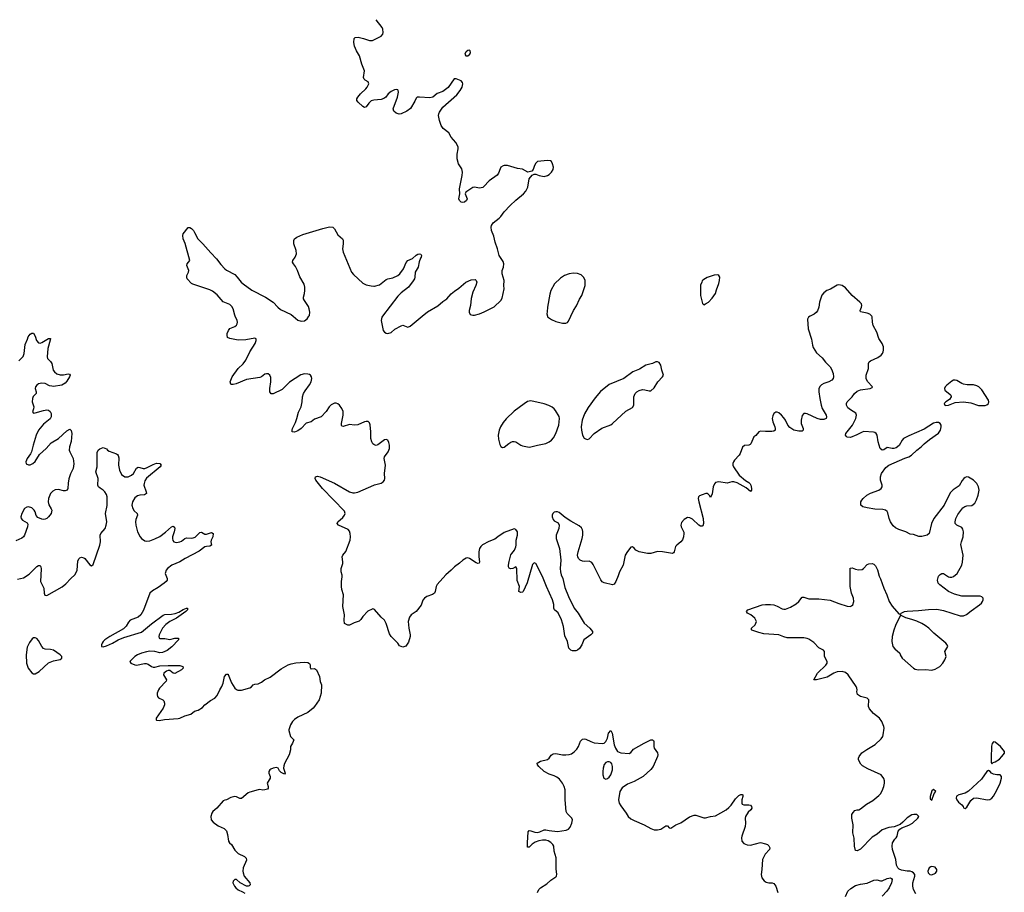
# Model space of a CAD drawing. Header units: inches. Extents: x 1771465 to 1971076, y 472029 to 643563.
# Tile 112 of 127: x 1885745 to 1897580, y 633077 to 643563. Entities that reach past the tile are written whole.
import ezdxf

# ---------------------------------------------------------------- set-up
doc = ezdxf.new("R2010")
doc.units = ezdxf.units.IN
doc.header["$MEASUREMENT"] = 0
for name, color, linetype in [('B8683', 7, 'Continuous'), ('B8684', 7, 'Continuous'), ('B8693', 7, 'Continuous'), ('B8694', 7, 'Continuous')]:
    doc.layers.add(name, color=color, linetype=linetype)

msp = doc.modelspace()

# ---------------------------------------------------------------- linework, layer by layer
at = {"layer": 'B8683', "color": 6, "elevation": 300}
for points in [[(1890000, 638459), (1889990, 638465), (1889976, 638490), (1889966, 638530), (1889966, 638610), (1889956, 638696), (1889950, 638718), (1889933, 638733), (1889910, 638736), (1889890, 638731), (1889810, 638696), (1889770, 638692), (1889710, 638698), (1889633, 638673), (1889618, 638678), (1889612, 638692), (1889612, 638712), (1889634, 638810), (1889633, 638853), (1889619, 638890), (1889590, 638932), (1889570, 638948), (1889550, 638955), (1889530, 638955), (1889490, 638936), (1889466, 638910), (1889430, 638855), (1889370, 638792), (1889290, 638761), (1889249, 638731), (1889190, 638713), (1889130, 638652), (1889090, 638624), (1889050, 638608), (1889022, 638610), (1889020, 638630), (1889024, 638650), (1889059, 638721), (1889077, 638770), (1889095, 638845), (1889128, 638912), (1889141, 638970), (1889146, 639030), (1889157, 639070), (1889175, 639105), (1889230, 639174), (1889250, 639211), (1889257, 639250), (1889253, 639270), (1889242, 639290), (1889230, 639299), (1889210, 639305), (1889170, 639308), (1889123, 639297), (1888990, 639208), (1888900, 639120), (1888790, 639067), (1888768, 639068), (1888753, 639093), (1888751, 639131), (1888765, 639210), (1888762, 639262), (1888753, 639290), (1888730, 639306), (1888710, 639309), (1888690, 639302), (1888650, 639272), (1888630, 639264), (1888470, 639238), (1888349, 639189), (1888310, 639179), (1888290, 639179), (1888283, 639183), (1888277, 639210), (1888298, 639270), (1888372, 639370), (1888432, 639428), (1888465, 639470), (1888512, 639570), (1888576, 639670), (1888589, 639709), (1888589, 639729), (1888570, 639737), (1888465, 639715), (1888370, 639712), (1888270, 639730), (1888245, 639745), (1888240, 639770), (1888241, 639790), (1888255, 639830), (1888270, 639851), (1888330, 639875), (1888350, 639893), (1888361, 639910), (1888364, 639930), (1888360, 639950), (1888336, 640000)], [(1889033, 640000), (1889090, 639953), (1889130, 639939), (1889170, 639945), (1889202, 639970), (1889221, 640000)], [(1885735, 639465), (1885786, 639514), (1885800, 639550), (1885810, 639661), (1885838, 639722), (1885846, 639750), (1885870, 639785), (1885890, 639795), (1885910, 639796), (1885930, 639758), (1885946, 639706), (1885970, 639679), (1885990, 639677), (1886010, 639683), (1886090, 639730), (1886110, 639733), (1886115, 639730), (1886113, 639710), (1886084, 639610), (1886075, 639510), (1886081, 639490), (1886115, 639455), (1886130, 639431), (1886149, 639350), (1886163, 639330), (1886190, 639308), (1886230, 639296), (1886270, 639296), (1886330, 639308), (1886345, 639305), (1886352, 639292), (1886345, 639270), (1886310, 639218), (1886290, 639196), (1886250, 639170), (1886150, 639156), (1886130, 639158), (1886105, 639165), (1886050, 639192), (1886010, 639197), (1885970, 639186), (1885950, 639170), (1885937, 639150), (1885932, 639130), (1885944, 639090), (1885942, 639070), (1885906, 639034), (1885898, 639010), (1885896, 638970), (1885917, 638910), (1885913, 638887), (1885899, 638850), (1885910, 638836), (1885930, 638837), (1886030, 638868), (1886070, 638873), (1886090, 638870), (1886110, 638856), (1886124, 638830), (1886125, 638790), (1886113, 638767), (1886030, 638701), (1885970, 638630), (1885942, 638570), (1885906, 638450), (1885889, 638371), (1885875, 638345), (1885834, 638290), (1885820, 638250), (1885825, 638225), (1885850, 638213), (1885870, 638214), (1885905, 638230), (1885930, 638254), (1885983, 638337), (1886065, 638410), (1886123, 638477), (1886210, 638530), (1886310, 638621), (1886350, 638642), (1886366, 638626), (1886372, 638592), (1886365, 638495), (1886343, 638430), (1886341, 638390), (1886347, 638370), (1886389, 638290), (1886395, 638225), (1886387, 638170), (1886356, 638104), (1886335, 638045), (1886328, 637992), (1886325, 637930), (1886314, 637910), (1886290, 637901), (1886270, 637902), (1886210, 637917), (1886170, 637913), (1886143, 637897), (1886117, 637870), (1886090, 637810), (1886086, 637770), (1886094, 637734), (1886125, 637685), (1886130, 637670), (1886129, 637650), (1886122, 637630), (1886093, 637590), (1886070, 637570), (1886050, 637560), (1886030, 637558), (1886010, 637562), (1885962, 637582), (1885944, 637604), (1885931, 637650), (1885921, 637670), (1885890, 637698), (1885850, 637711), (1885830, 637706), (1885804, 637690), (1885770, 637630), (1885760, 637590), (1885762, 637570), (1885778, 637550), (1885835, 637515), (1885842, 637502), (1885841, 637470), (1885802, 637370), (1885791, 637349), (1885770, 637333), (1885698, 637302)], [(1885720, 636840), (1885790, 636858), (1885858, 636902), (1885950, 636993), (1885970, 637004), (1885990, 637005), (1885999, 636990), (1886003, 636963), (1885996, 636810), (1886034, 636730), (1886040, 636670), (1886048, 636648), (1886070, 636644), (1886254, 636746), (1886298, 636782), (1886360, 636850), (1886409, 636891), (1886430, 636930), (1886435, 636950), (1886445, 637055), (1886457, 637083), (1886470, 637097), (1886490, 637105), (1886518, 637098), (1886530, 637089), (1886590, 637013), (1886610, 636999), (1886630, 637015), (1886708, 637250), (1886715, 637290), (1886712, 637370), (1886720, 637390), (1886772, 637450), (1886786, 637490), (1886792, 637530), (1886776, 637630), (1886795, 637725), (1886798, 637830), (1886790, 637857), (1886770, 637890), (1886750, 637910), (1886712, 637932), (1886691, 637951), (1886685, 637970), (1886690, 638050), (1886659, 638130), (1886675, 638190), (1886678, 638362), (1886689, 638390), (1886710, 638406), (1886750, 638421), (1886770, 638416), (1886790, 638405), (1886801, 638390), (1886819, 638379), (1886908, 638348), (1886919, 638339), (1886930, 638326), (1886938, 638298), (1886932, 638210), (1886945, 638150), (1886970, 638099), (1887010, 638069), (1887050, 638069), (1887090, 638090), (1887113, 638110), (1887150, 638173), (1887170, 638184), (1887190, 638183), (1887229, 638169), (1887250, 638171), (1887279, 638181), (1887350, 638218), (1887390, 638234), (1887430, 638230), (1887447, 638210), (1887433, 638190), (1887270, 638053), (1887250, 638022), (1887240, 637990), (1887239, 637970), (1887267, 637890), (1887268, 637870), (1887246, 637854), (1887190, 637851), (1887160, 637840), (1887130, 637816), (1887101, 637770), (1887095, 637730), (1887104, 637690), (1887122, 637662), (1887158, 637630), (1887162, 637610), (1887143, 637557), (1887139, 637530), (1887141, 637490), (1887160, 637410), (1887193, 637350), (1887210, 637327), (1887250, 637300), (1887270, 637296), (1887310, 637301), (1887370, 637323), (1887430, 637352), (1887497, 637403), (1887570, 637467), (1887590, 637477), (1887606, 637466), (1887610, 637450), (1887604, 637410), (1887582, 637350), (1887580, 637330), (1887585, 637305), (1887599, 637290), (1887630, 637282), (1887670, 637287), (1887690, 637295), (1887730, 637328), (1887750, 637336), (1887810, 637332), (1887830, 637335), (1887854, 637346), (1887910, 637399), (1887930, 637403), (1887970, 637380), (1887990, 637381), (1888050, 637402), (1888072, 637390), (1888065, 637350), (1888046, 637310), (1888044, 637290), (1888052, 637250), (1888030, 637237), (1887990, 637234), (1887970, 637227), (1887902, 637178), (1887733, 637090), (1887670, 637050), (1887573, 637010), (1887521, 636970), (1887504, 636950), (1887493, 636910), (1887516, 636850), (1887518, 636830), (1887506, 636810), (1887480, 636790), (1887410, 636738), (1887340, 636700), (1887310, 636671), (1887234, 636466), (1887203, 636410), (1887170, 636383), (1887074, 636346), (1887055, 636325), (1887024, 636276), (1886995, 636245), (1886830, 636152), (1886769, 636110), (1886748, 636090), (1886735, 636070), (1886727, 636050), (1886730, 636030), (1886750, 636028), (1886790, 636037), (1886860, 636070), (1886929, 636111), (1886999, 636141), (1887210, 636205), (1887330, 636305), (1887470, 636407), (1887490, 636416), (1887570, 636419), (1887614, 636426), (1887657, 636443), (1887710, 636475), (1887750, 636493), (1887762, 636490), (1887761, 636470), (1887742, 636450), (1887629, 636370), (1887549, 636331), (1887503, 636297), (1887462, 636250), (1887423, 636170), (1887419, 636150), (1887423, 636130), (1887430, 636126), (1887490, 636126), (1887550, 636117), (1887610, 636131), (1887655, 636130), (1887656, 636110), (1887575, 636025), (1887519, 635981), (1887463, 635957), (1887430, 635955), (1887370, 635970), (1887310, 635973), (1887270, 635968), (1887211, 635951), (1887160, 635930), (1887128, 635910), (1887068, 635850), (1887083, 635830), (1887130, 635809), (1887150, 635806), (1887246, 635826), (1887265, 635825), (1887290, 635817), (1887329, 635789), (1887350, 635782), (1887370, 635782), (1887430, 635800), (1887530, 635804), (1887670, 635801), (1887708, 635790), (1887709, 635770), (1887692, 635750), (1887610, 635707), (1887589, 635709), (1887550, 635744), (1887530, 635744), (1887510, 635735), (1887477, 635710), (1887474, 635690), (1887510, 635630), (1887506, 635614), (1887427, 635530), (1887414, 635510), (1887398, 635470), (1887397, 635450), (1887401, 635430), (1887415, 635415), (1887464, 635390), (1887477, 635377), (1887486, 635350), (1887485, 635330), (1887471, 635289), (1887387, 635170), (1887384, 635150), (1887390, 635144), (1887423, 635143), (1887485, 635155), (1887650, 635164), (1887669, 635169), (1887730, 635197), (1887801, 635219), (1887846, 635254), (1887890, 635265), (1887942, 635298), (1887971, 635330), (1888038, 635382), (1888090, 635409), (1888118, 635442), (1888150, 635510), (1888176, 635550), (1888190, 635591), (1888207, 635670), (1888230, 635698), (1888250, 635698), (1888253, 635693), (1888290, 635596), (1888332, 635532), (1888350, 635515), (1888368, 635508), (1888410, 635507), (1888510, 635536), (1888530, 635546), (1888551, 635569), (1888570, 635580), (1888610, 635584), (1888650, 635602), (1888689, 635631), (1888757, 635663), (1888890, 635762), (1888974, 635810), (1889010, 635824), (1889065, 635835), (1889170, 635842), (1889210, 635837), (1889228, 635828), (1889236, 635810), (1889237, 635777), (1889244, 635764), (1889250, 635761), (1889290, 635765), (1889314, 635750), (1889348, 635670), (1889356, 635610), (1889371, 635570), (1889367, 635470), (1889357, 635430), (1889343, 635390), (1889290, 635309), (1889274, 635290), (1889210, 635238), (1889090, 635181), (1889050, 635155), (1889023, 635130), (1889000, 635090), (1888981, 635030), (1888982, 635022), (1889001, 634950), (1889039, 634910), (1889025, 634870), (1889002, 634830), (1888999, 634790), (1888985, 634730), (1888930, 634625), (1888921, 634599), (1888918, 634570), (1888936, 634510), (1888930, 634497), (1888890, 634515), (1888870, 634535), (1888850, 634567), (1888830, 634579), (1888790, 634570), (1888764, 634556), (1888752, 634548), (1888741, 634530), (1888740, 634510), (1888756, 634470), (1888755, 634450), (1888721, 634390), (1888733, 634350), (1888732, 634330), (1888722, 634318), (1888690, 634307), (1888666, 634306), (1888630, 634312), (1888610, 634310), (1888510, 634280), (1888490, 634271), (1888410, 634206), (1888390, 634204), (1888350, 634225), (1888330, 634230), (1888283, 634217), (1888230, 634190), (1888210, 634186), (1888190, 634176), (1888113, 634087), (1888067, 634050), (1888055, 634030), (1888044, 633990), (1888048, 633950), (1888070, 633919), (1888130, 633877), (1888203, 633843), (1888230, 633815), (1888242, 633770), (1888255, 633690), (1888268, 633670), (1888290, 633650), (1888330, 633583), (1888370, 633545), (1888446, 633506), (1888469, 633489), (1888470, 633465), (1888433, 633370), (1888428, 633332), (1888430, 633310), (1888442, 633270), (1888510, 633190), (1888514, 633166), (1888505, 633155), (1888491, 633150), (1888470, 633151), (1888394, 633190), (1888350, 633230), (1888330, 633231), (1888312, 633210), (1888309, 633191), (1888326, 633150), (1888343, 633130), (1888370, 633109), (1888423, 633083), (1888450, 633065)], [(1890000, 636479), (1889990, 636482), (1889980, 636480), (1889930, 636455), (1889871, 636390), (1889846, 636354), (1889825, 636335), (1889765, 636315), (1889708, 636288), (1889690, 636288), (1889650, 636308), (1889646, 636346), (1889649, 636411), (1889630, 636510), (1889637, 636650), (1889617, 636717), (1889612, 636752), (1889612, 636810), (1889622, 636870), (1889621, 636890), (1889610, 636930), (1889608, 636970), (1889630, 637030), (1889631, 637050), (1889623, 637110), (1889631, 637130), (1889666, 637174), (1889717, 637310), (1889723, 637350), (1889718, 637390), (1889710, 637417), (1889695, 637435), (1889579, 637490), (1889560, 637510), (1889570, 637530), (1889630, 637583), (1889650, 637608), (1889656, 637630), (1889650, 637656), (1889384, 637930), (1889306, 638030), (1889298, 638050), (1889301, 638070), (1889324, 638076), (1889355, 638070), (1889530, 637993), (1889710, 637890), (1889750, 637878), (1889770, 637877), (1889810, 637886), (1890000, 637971)]]:
    msp.add_lwpolyline(points, dxfattribs=at)
msp.add_lwpolyline([(1885930, 636136), (1885910, 636135), (1885896, 636124), (1885862, 636078), (1885837, 636023), (1885822, 635930), (1885828, 635830), (1885848, 635770), (1885890, 635713), (1885910, 635702), (1885930, 635703), (1885980, 635730), (1886090, 635835), (1886150, 635860), (1886230, 635874), (1886250, 635890), (1886250, 635910), (1886230, 635932), (1886150, 635986), (1886115, 635995), (1886050, 635998), (1886030, 636007), (1886010, 636030), (1885970, 636103), (1885950, 636126)], close=True, dxfattribs=at)
at = {"layer": 'B8684', "color": 6, "elevation": 300}
for points in [[(1890000, 642595), (1889970, 642586), (1889940, 642560), (1889910, 642517), (1889890, 642507), (1889870, 642519), (1889814, 642570), (1889798, 642590), (1889799, 642610), (1889809, 642630), (1889842, 642670), (1889907, 642730), (1889923, 642750), (1889940, 642790), (1889935, 642815), (1889897, 642837), (1889884, 642850), (1889879, 642870), (1889888, 642950), (1889858, 643030), (1889831, 643130), (1889793, 643190), (1889770, 643243), (1889761, 643290), (1889765, 643335), (1889779, 643350), (1889812, 643352), (1889878, 643338), (1889950, 643311), (1889987, 643313), (1890000, 643320)], [(1888336, 640000), (1888331, 640011), (1888311, 640090), (1888297, 640117), (1888270, 640141), (1888192, 640172), (1888118, 640258), (1888061, 640301), (1888030, 640317), (1887825, 640385), (1887810, 640394), (1887759, 640450), (1887753, 640470), (1887754, 640490), (1887773, 640530), (1887777, 640550), (1887756, 640610), (1887757, 640630), (1887789, 640671), (1887735, 640875), (1887709, 640931), (1887707, 640970), (1887712, 640988), (1887770, 641065), (1887790, 641066), (1887810, 641055), (1887835, 641030), (1887845, 641005), (1887888, 640928), (1887948, 640870), (1888041, 640761), (1888110, 640690), (1888161, 640621), (1888210, 640569), (1888230, 640553), (1888330, 640499), (1888361, 640470), (1888409, 640410), (1888430, 640390), (1888534, 640314), (1888701, 640230), (1888790, 640170), (1888848, 640110), (1888882, 640082), (1889010, 640019), (1889033, 640000)], [(1889221, 640000), (1889228, 640010), (1889231, 640050), (1889225, 640090), (1889216, 640116), (1889167, 640187), (1889156, 640210), (1889155, 640230), (1889167, 640273), (1889172, 640310), (1889173, 640350), (1889166, 640386), (1889112, 640472), (1889083, 640550), (1889059, 640599), (1889035, 640630), (1889026, 640650), (1889030, 640670), (1889056, 640710), (1889072, 640750), (1889068, 640790), (1889041, 640870), (1889039, 640910), (1889050, 640930), (1889078, 640950), (1889150, 640981), (1889387, 641053), (1889470, 641073), (1889510, 641069), (1889529, 641050), (1889570, 640978), (1889625, 640930), (1889634, 640914), (1889635, 640870), (1889626, 640810), (1889632, 640770), (1889735, 640530), (1889759, 640499), (1889870, 640398), (1889910, 640378), (1889970, 640363), (1890000, 640362)]]:
    msp.add_lwpolyline(points, dxfattribs=at)
at = {"layer": 'B8693', "color": 6, "elevation": 300}
for points in [[(1895247, 640000), (1895227, 639990), (1895216, 639964), (1895222, 639850), (1895263, 639723), (1895273, 639653), (1895283, 639623), (1895321, 639561), (1895390, 639498), (1895430, 639448), (1895485, 639390), (1895502, 639362), (1895522, 639310), (1895526, 639270), (1895521, 639250), (1895508, 639232), (1895470, 639211), (1895410, 639192), (1895383, 639177), (1895363, 639157), (1895352, 639128), (1895351, 639090), (1895361, 639010), (1895379, 638930), (1895392, 638890), (1895439, 638810), (1895444, 638790), (1895439, 638770), (1895410, 638757), (1895370, 638757), (1895330, 638770), (1895210, 638826), (1895190, 638831), (1895170, 638829), (1895150, 638806), (1895137, 638750), (1895138, 638710), (1895160, 638650), (1895163, 638630), (1895150, 638617), (1895110, 638617), (1895050, 638630), (1895002, 638662), (1894978, 638690), (1894950, 638749), (1894930, 638778), (1894903, 638810), (1894870, 638838), (1894850, 638846), (1894834, 638846), (1894810, 638832), (1894796, 638804), (1894790, 638770), (1894799, 638730), (1894822, 638670), (1894827, 638650), (1894824, 638630), (1894810, 638618), (1894787, 638613), (1894710, 638613), (1894650, 638619), (1894629, 638611), (1894592, 638568), (1894569, 638550), (1894532, 638468), (1894523, 638457), (1894510, 638449), (1894455, 638445), (1894432, 638428), (1894405, 638350), (1894393, 638330), (1894338, 638270), (1894324, 638250), (1894317, 638230), (1894318, 638210), (1894324, 638190), (1894393, 638090), (1894470, 638025), (1894510, 638001), (1894525, 637985), (1894533, 637970), (1894542, 637930), (1894542, 637910), (1894530, 637892), (1894476, 637936), (1894439, 637959), (1894370, 637996), (1894330, 638009), (1894304, 638010), (1894250, 637993), (1894150, 638008), (1894110, 638001), (1894096, 637984), (1894080, 637950), (1894070, 637864), (1894050, 637821), (1894041, 637841), (1894022, 637862), (1894009, 637869), (1893991, 637871), (1893950, 637852), (1893918, 637842), (1893904, 637830), (1893901, 637810), (1893907, 637770), (1893959, 637570), (1893966, 637510), (1893958, 637482), (1893950, 637476), (1893930, 637478), (1893910, 637489), (1893830, 637563), (1893799, 637579), (1893770, 637580), (1893750, 637571), (1893730, 637556), (1893701, 637519), (1893692, 637490), (1893696, 637470), (1893726, 637406), (1893729, 637389), (1893725, 637350), (1893710, 637311), (1893693, 637290), (1893644, 637250), (1893628, 637232), (1893612, 637168), (1893604, 637156), (1893591, 637149), (1893470, 637170), (1893410, 637173), (1893330, 637148), (1893290, 637148), (1893189, 637169), (1893150, 637190), (1893130, 637214), (1893110, 637229), (1893090, 637224), (1893050, 637174), (1893024, 637130), (1892997, 637010), (1892953, 636930), (1892939, 636881), (1892910, 636810), (1892890, 636781), (1892870, 636772), (1892770, 636797), (1892748, 636808), (1892731, 636831), (1892638, 637018), (1892620, 637040), (1892590, 637055), (1892530, 637054), (1892510, 637058), (1892483, 637070), (1892463, 637090), (1892454, 637110), (1892451, 637130), (1892456, 637170), (1892507, 637330), (1892514, 637370), (1892514, 637414), (1892510, 637433), (1892497, 637457), (1892470, 637481), (1892370, 637537), (1892302, 637582), (1892230, 637642), (1892210, 637651), (1892190, 637651), (1892170, 637645), (1892154, 637630), (1892147, 637610), (1892147, 637590), (1892156, 637556), (1892170, 637541), (1892217, 637517), (1892231, 637490), (1892226, 637450), (1892193, 637370), (1892193, 637330), (1892232, 637210), (1892248, 637068), (1892243, 636970), (1892245, 636930), (1892254, 636894), (1892273, 636850), (1892299, 636739), (1892343, 636630), (1892411, 636490), (1892456, 636430), (1892530, 636313), (1892598, 636250), (1892628, 636210), (1892628, 636190), (1892611, 636170), (1892525, 636110), (1892503, 636050), (1892472, 636008), (1892450, 635988), (1892430, 635979), (1892390, 635977), (1892370, 635985), (1892345, 636010), (1892328, 636090), (1892299, 636159), (1892282, 636270), (1892256, 636350), (1892217, 636437), (1892173, 636473), (1892167, 636490), (1892166, 636534), (1892148, 636590), (1892078, 636750), (1892030, 636873), (1891950, 637027), (1891930, 637037), (1891910, 637016), (1891844, 636796), (1891797, 636690), (1891790, 636682), (1891770, 636680), (1891745, 636690), (1891751, 636750), (1891726, 636826), (1891722, 636970), (1891710, 636988), (1891671, 636969), (1891646, 636966), (1891630, 636974), (1891622, 636990), (1891619, 637010), (1891627, 637053), (1891650, 637132), (1891659, 637150), (1891692, 637190), (1891709, 637230), (1891713, 637250), (1891711, 637310), (1891727, 637370), (1891728, 637408), (1891710, 637438), (1891690, 637444), (1891570, 637400), (1891492, 637350), (1891458, 637322), (1891386, 637294), (1891308, 637252), (1891286, 637234), (1891271, 637209), (1891264, 637170), (1891265, 637110), (1891273, 637050), (1891267, 637033), (1891250, 637029), (1891230, 637038), (1891150, 637090), (1891130, 637095), (1891110, 637091), (1891073, 637070), (1891030, 637032), (1890971, 636989), (1890930, 636947), (1890867, 636893), (1890765, 636775), (1890753, 636750), (1890739, 636690), (1890729, 636671), (1890705, 636655), (1890640, 636630), (1890610, 636610), (1890591, 636589), (1890570, 636529), (1890511, 636450), (1890450, 636413), (1890430, 636384), (1890416, 636330), (1890423, 636250), (1890439, 636170), (1890437, 636150), (1890417, 636083), (1890385, 636035), (1890350, 636024), (1890310, 636039), (1890289, 636070), (1890209, 636150), (1890190, 636182), (1890150, 636309), (1890130, 636349), (1890090, 636382), (1890010, 636475), (1890000, 636479)], [(1890106, 640000), (1890099, 639990), (1890089, 639950), (1890115, 639830), (1890130, 639808), (1890150, 639795), (1890170, 639793), (1890210, 639804), (1890256, 639844), (1890330, 639885), (1890350, 639891), (1890410, 639870), (1890440, 639880), (1890584, 640000)], [(1892089, 640000), (1892091, 639991), (1892139, 639959), (1892190, 639935), (1892270, 639915), (1892310, 639917), (1892330, 639924), (1892341, 639939), (1892370, 640000)], [(1896517, 633057), (1896490, 633112), (1896479, 633150), (1896481, 633190), (1896504, 633270), (1896504, 633290), (1896490, 633310), (1896470, 633324), (1896450, 633330), (1896410, 633330), (1896344, 633344), (1896315, 633355), (1896298, 633370), (1896284, 633404), (1896274, 633470), (1896236, 633590), (1896231, 633630), (1896237, 633670), (1896263, 633717), (1896279, 633730), (1896293, 633750), (1896305, 633810), (1896324, 633836), (1896347, 633853), (1896430, 633885), (1896477, 633910), (1896542, 633970), (1896553, 633990), (1896530, 634011), (1896494, 634014), (1896470, 634008), (1896410, 633971), (1896360, 633920), (1896326, 633894), (1896257, 633863), (1896190, 633856), (1896110, 633827), (1896050, 633775), (1895990, 633738), (1895850, 633597), (1895810, 633576), (1895790, 633581), (1895778, 633630), (1895774, 633726), (1895759, 633790), (1895762, 633890), (1895745, 633970), (1895748, 634012), (1895762, 634038), (1895781, 634059), (1895810, 634070), (1895830, 634070), (1895850, 634079), (1895924, 634136), (1895998, 634182), (1896070, 634239), (1896090, 634260), (1896110, 634295), (1896132, 634350), (1896140, 634390), (1896138, 634418), (1896130, 634443), (1896101, 634490), (1895940, 634560), (1895877, 634597), (1895857, 634617), (1895826, 634670), (1895826, 634690), (1895835, 634710), (1895866, 634754), (1895926, 634794), (1896028, 634852), (1896098, 634922), (1896118, 634950), (1896124, 634970), (1896134, 635050), (1896131, 635070), (1896107, 635130), (1896081, 635170), (1896006, 635226), (1895961, 635281), (1895948, 635310), (1895946, 635330), (1895953, 635370), (1895950, 635390), (1895941, 635401), (1895930, 635411), (1895852, 635432), (1895814, 635454), (1895806, 635486), (1895810, 635510), (1895807, 635530), (1895799, 635550), (1895701, 635690), (1895670, 635717), (1895630, 635731), (1895570, 635726), (1895530, 635711), (1895450, 635664), (1895322, 635630), (1895289, 635630), (1895334, 635710), (1895434, 635806), (1895450, 635830), (1895451, 635851), (1895418, 635910), (1895418, 635970), (1895407, 635987), (1895350, 636015), (1895290, 636081), (1895230, 636120), (1895210, 636128), (1895170, 636136), (1894970, 636137), (1894930, 636146), (1894870, 636173), (1894690, 636185), (1894630, 636198), (1894547, 636227), (1894542, 636230), (1894539, 636250), (1894584, 636290), (1894602, 636330), (1894582, 636370), (1894534, 636410), (1894494, 636430), (1894482, 636450), (1894495, 636470), (1894669, 636531), (1894710, 636537), (1894770, 636537), (1894810, 636531), (1894850, 636517), (1894910, 636482), (1894930, 636478), (1894950, 636480), (1895010, 636504), (1895078, 636542), (1895110, 636570), (1895150, 636622), (1895170, 636625), (1895230, 636604), (1895350, 636605), (1895488, 636588), (1895592, 636548), (1895690, 636516), (1895727, 636513), (1895742, 636518), (1895759, 636530), (1895771, 636570), (1895766, 636610), (1895744, 636670), (1895726, 636750), (1895727, 636973), (1895750, 636978), (1895790, 636960), (1895829, 636951), (1895870, 636956), (1895889, 636970), (1895930, 637016), (1895950, 637026), (1895990, 637027), (1896010, 637019), (1896030, 636999), (1896054, 636954), (1896076, 636876), (1896090, 636846), (1896130, 636730), (1896166, 636650), (1896194, 636570), (1896230, 636515), (1896310, 636422), (1896330, 636414), (1896338, 636430), (1896378, 636450), (1896410, 636457), (1896550, 636464), (1896670, 636477), (1896770, 636480), (1896850, 636465), (1897050, 636400), (1897090, 636401), (1897126, 636414), (1897181, 636459), (1897283, 636530), (1897304, 636550), (1897318, 636570), (1897325, 636590), (1897324, 636610), (1897310, 636629), (1897290, 636635), (1897257, 636637), (1897070, 636634), (1896979, 636659), (1896910, 636693), (1896804, 636770), (1896785, 636790), (1896776, 636830), (1896790, 636875), (1896810, 636897), (1896830, 636908), (1896850, 636908), (1896907, 636870), (1896925, 636865), (1896950, 636865), (1896970, 636874), (1897012, 636910), (1897068, 637010), (1897076, 637044), (1897087, 637130), (1897058, 637258), (1897063, 637290), (1897084, 637350), (1897089, 637410), (1897082, 637442), (1897070, 637461), (1897008, 637490), (1896990, 637508), (1896989, 637530), (1896997, 637570), (1897021, 637619), (1897083, 637697), (1897107, 637713), (1897130, 637720), (1897190, 637727), (1897226, 637754), (1897247, 637793), (1897267, 637850), (1897279, 637910), (1897269, 637949), (1897248, 637990), (1897210, 638028), (1897150, 638064), (1897130, 638068), (1897110, 638062), (1897093, 638050), (1897074, 638026), (1897038, 637962), (1896966, 637914), (1896930, 637878), (1896857, 637730), (1896731, 637569), (1896703, 637510), (1896678, 637390), (1896651, 637369), (1896590, 637352), (1896554, 637354), (1896490, 637375), (1896450, 637381), (1896396, 637410), (1896310, 637435), (1896270, 637455), (1896242, 637482), (1896211, 637530), (1896195, 637570), (1896179, 637639), (1896172, 637652), (1896150, 637670), (1896118, 637678), (1896022, 637682), (1895930, 637696), (1895879, 637710), (1895857, 637730), (1895857, 637770), (1895866, 637790), (1895883, 637810), (1895928, 637850), (1895970, 637874), (1896070, 637908), (1896098, 637930), (1896110, 637950), (1896110, 637970), (1896092, 638030), (1896090, 638070), (1896104, 638110), (1896157, 638183), (1896191, 638209), (1896385, 638295), (1896430, 638309), (1896465, 638330), (1896529, 638391), (1896581, 638430), (1896615, 638465), (1896680, 638520), (1896787, 638593), (1896813, 638630), (1896822, 638670), (1896820, 638690), (1896810, 638709), (1896790, 638721), (1896762, 638722), (1896730, 638713), (1896618, 638642), (1896430, 638564), (1896369, 638531), (1896350, 638510), (1896314, 638446), (1896280, 638420), (1896250, 638410), (1896230, 638410), (1896170, 638422), (1896130, 638395), (1896110, 638390), (1896087, 638410), (1896065, 638490), (1896052, 638570), (1896040, 638590), (1896022, 638602), (1896007, 638607), (1895890, 638614), (1895870, 638608), (1895807, 638573), (1895730, 638544), (1895690, 638547), (1895677, 638557), (1895671, 638570), (1895676, 638590), (1895756, 638690), (1895795, 638770), (1895803, 638810), (1895794, 638834), (1895730, 638873), (1895699, 638899), (1895681, 638930), (1895681, 638950), (1895692, 638970), (1895750, 639029), (1895777, 639070), (1895810, 639099), (1895850, 639117), (1895966, 639130), (1895990, 639142), (1895994, 639150), (1895935, 639215), (1895920, 639250), (1895920, 639290), (1895946, 639370), (1895946, 639430), (1895954, 639450), (1895970, 639464), (1896058, 639502), (1896099, 639530), (1896116, 639550), (1896124, 639570), (1896129, 639590), (1896128, 639630), (1896113, 639670), (1896070, 639732), (1896048, 639810), (1896005, 639890), (1895995, 639930), (1895991, 639991), (1895986, 640000)], [(1890000, 637971), (1890010, 637975), (1890090, 637995), (1890116, 638010), (1890130, 638031), (1890133, 638050), (1890130, 638110), (1890141, 638210), (1890126, 638290), (1890130, 638310), (1890173, 638370), (1890190, 638410), (1890191, 638450), (1890183, 638483), (1890170, 638509), (1890150, 638517), (1890130, 638513), (1890050, 638454), (1890030, 638448), (1890018, 638450), (1890000, 638459)], [(1891970, 633077), (1891985, 633110), (1892005, 633130), (1892082, 633178), (1892130, 633222), (1892190, 633262), (1892197, 633270), (1892203, 633297), (1892195, 633355), (1892192, 633490), (1892170, 633570), (1892164, 633630), (1892155, 633650), (1892130, 633676), (1892097, 633697), (1892070, 633703), (1892030, 633704), (1891985, 633695), (1891941, 633679), (1891904, 633656), (1891883, 633637), (1891870, 633620), (1891850, 633618), (1891847, 633670), (1891857, 633803), (1891870, 633819), (1891890, 633816), (1891938, 633798), (1891970, 633796), (1891997, 633803), (1892050, 633828), (1892070, 633829), (1892110, 633818), (1892210, 633809), (1892315, 633825), (1892342, 633838), (1892361, 633859), (1892383, 633910), (1892391, 633950), (1892382, 633970), (1892324, 634024), (1892313, 634050), (1892302, 634190), (1892302, 634310), (1892291, 634350), (1892270, 634390), (1892235, 634435), (1892202, 634462), (1892170, 634478), (1892110, 634496), (1892050, 634530), (1891983, 634590), (1891969, 634610), (1891964, 634630), (1892006, 634654), (1892090, 634673), (1892109, 634690), (1892133, 634727), (1892159, 634741), (1892190, 634745), (1892270, 634730), (1892310, 634728), (1892350, 634733), (1892377, 634743), (1892410, 634764), (1892443, 634797), (1892463, 634830), (1892485, 634895), (1892510, 634919), (1892530, 634923), (1892550, 634918), (1892608, 634888), (1892650, 634875), (1892750, 634867), (1892770, 634870), (1892792, 634888), (1892810, 634930), (1892824, 634990), (1892850, 635021), (1892868, 634988), (1892890, 634850), (1892908, 634808), (1892931, 634771), (1892970, 634754), (1893070, 634744), (1893090, 634756), (1893124, 634796), (1893250, 634870), (1893330, 634911), (1893352, 634910), (1893362, 634902), (1893367, 634890), (1893368, 634830), (1893373, 634810), (1893410, 634755), (1893415, 634730), (1893411, 634709), (1893358, 634590), (1893330, 634553), (1893239, 634470), (1893130, 634408), (1893050, 634377), (1892988, 634332), (1892959, 634290), (1892943, 634190), (1892952, 634150), (1892970, 634116), (1893036, 634030), (1893060, 633990), (1893090, 633962), (1893130, 633939), (1893252, 633890), (1893330, 633844), (1893370, 633830), (1893410, 633827), (1893450, 633837), (1893510, 633877), (1893530, 633876), (1893550, 633851), (1893570, 633847), (1893630, 633888), (1893690, 633911), (1893796, 633984), (1893850, 634004), (1893870, 634004), (1893970, 633974), (1893990, 633972), (1894050, 633989), (1894110, 633996), (1894237, 634070), (1894270, 634095), (1894296, 634124), (1894350, 634201), (1894390, 634242), (1894413, 634253), (1894430, 634254), (1894438, 634250), (1894436, 634230), (1894424, 634190), (1894424, 634150), (1894430, 634136), (1894448, 634128), (1894508, 634128), (1894530, 634123), (1894543, 634110), (1894545, 634090), (1894531, 634070), (1894499, 634041), (1894467, 633990), (1894463, 633970), (1894469, 633910), (1894466, 633870), (1894423, 633750), (1894420, 633730), (1894424, 633690), (1894450, 633662), (1894490, 633646), (1894530, 633644), (1894650, 633677), (1894710, 633661), (1894735, 633650), (1894750, 633637), (1894760, 633610), (1894757, 633590), (1894704, 633536), (1894674, 633470), (1894667, 633353), (1894656, 633290), (1894667, 633250), (1894695, 633215), (1894718, 633198), (1894750, 633190), (1894790, 633193), (1894810, 633184), (1894833, 633153), (1894857, 633077)], [(1895670, 633026), (1895700, 633090), (1895735, 633125), (1895790, 633160), (1895850, 633176), (1895930, 633188), (1896010, 633225), (1896047, 633227), (1896090, 633214), (1896110, 633214), (1896170, 633245), (1896210, 633252), (1896224, 633244), (1896232, 633230), (1896224, 633190), (1896195, 633130), (1896166, 633090), (1896110, 633030)]]:
    msp.add_lwpolyline(points, dxfattribs=at)
for points in [[(1893410, 639452), (1893390, 639450), (1893350, 639432), (1893270, 639413), (1893196, 639364), (1893113, 639330), (1893005, 639250), (1892830, 639178), (1892726, 639094), (1892661, 639019), (1892577, 638903), (1892533, 638827), (1892506, 638750), (1892495, 638670), (1892498, 638630), (1892511, 638570), (1892530, 638536), (1892545, 638525), (1892570, 638520), (1892590, 638528), (1892650, 638589), (1892744, 638656), (1892850, 638696), (1892870, 638709), (1893030, 638858), (1893110, 638902), (1893125, 638930), (1893125, 639030), (1893143, 639070), (1893162, 639090), (1893190, 639106), (1893230, 639118), (1893257, 639117), (1893310, 639102), (1893330, 639105), (1893370, 639141), (1893417, 639210), (1893473, 639270), (1893484, 639290), (1893465, 639350), (1893453, 639410), (1893430, 639444)], [(1896990, 639233), (1896970, 639232), (1896950, 639221), (1896887, 639170), (1896869, 639150), (1896861, 639130), (1896863, 639110), (1896930, 639059), (1896938, 639050), (1896941, 639030), (1896920, 639000), (1896877, 638970), (1896858, 638950), (1896863, 638930), (1896867, 638927), (1896910, 638929), (1896990, 638964), (1897090, 638969), (1897179, 638959), (1897270, 638928), (1897350, 638927), (1897370, 638933), (1897391, 638950), (1897395, 638970), (1897391, 638990), (1897310, 639114), (1897273, 639150), (1897250, 639163), (1897210, 639175), (1897135, 639175), (1897090, 639185), (1897070, 639192), (1897010, 639229)], [(1891890, 638981), (1891850, 638973), (1891810, 638947), (1891690, 638857), (1891593, 638767), (1891557, 638723), (1891526, 638670), (1891510, 638630), (1891498, 638570), (1891502, 638522), (1891518, 638458), (1891530, 638436), (1891550, 638421), (1891570, 638426), (1891623, 638470), (1891650, 638486), (1891670, 638494), (1891690, 638495), (1891710, 638492), (1891769, 638449), (1891790, 638441), (1891870, 638427), (1891890, 638429), (1891970, 638452), (1892070, 638470), (1892110, 638489), (1892137, 638510), (1892162, 638538), (1892191, 638590), (1892224, 638690), (1892234, 638770), (1892230, 638793), (1892187, 638867), (1892170, 638886), (1892145, 638905), (1892106, 638926), (1892050, 638948)], [(1896330, 636406), (1896270, 636284), (1896250, 636229), (1896230, 636150), (1896228, 636090), (1896241, 636030), (1896262, 636002), (1896324, 635950), (1896328, 635930), (1896350, 635889), (1896490, 635770), (1896510, 635760), (1896550, 635751), (1896634, 635754), (1896710, 635748), (1896750, 635757), (1896805, 635790), (1896840, 635830), (1896864, 635870), (1896882, 635910), (1896864, 635970), (1896901, 636030), (1896891, 636050), (1896875, 636070), (1896732, 636190), (1896673, 636253), (1896630, 636285), (1896589, 636309), (1896530, 636335), (1896470, 636356), (1896394, 636374)], [(1897450, 634886), (1897433, 634867), (1897425, 634835), (1897420, 634690), (1897422, 634642), (1897430, 634622), (1897444, 634636), (1897470, 634646), (1897522, 634678), (1897551, 634709), (1897580, 634750), (1897580, 634770), (1897534, 634830), (1897470, 634881)], [(1892810, 634647), (1892790, 634637), (1892770, 634613), (1892758, 634570), (1892754, 634530), (1892756, 634490), (1892768, 634450), (1892790, 634437), (1892810, 634443), (1892830, 634460), (1892851, 634490), (1892870, 634550), (1892870, 634590), (1892861, 634621), (1892850, 634637), (1892830, 634647)], [(1897390, 634542), (1897370, 634529), (1897304, 634436), (1897149, 634291), (1897110, 634270), (1897032, 634248), (1897006, 634234), (1897001, 634210), (1897010, 634188), (1897030, 634162), (1897071, 634130), (1897085, 634110), (1897091, 634091), (1897110, 634083), (1897130, 634099), (1897178, 634182), (1897210, 634209), (1897250, 634214), (1897373, 634187), (1897406, 634194), (1897429, 634210), (1897448, 634232), (1897490, 634303), (1897529, 634390), (1897545, 634450), (1897544, 634470), (1897530, 634489), (1897490, 634487), (1897450, 634495), (1897424, 634510), (1897410, 634529)], [(1896730, 634312), (1896710, 634297), (1896689, 634230), (1896690, 634202), (1896710, 634185), (1896737, 634263), (1896755, 634290)], [(1896710, 633388), (1896695, 633385), (1896675, 633370), (1896660, 633330), (1896666, 633310), (1896685, 633290), (1896710, 633286), (1896753, 633307), (1896769, 633330), (1896770, 633350), (1896750, 633380)]]:
    msp.add_lwpolyline(points, close=True, dxfattribs=at)
at = {"layer": 'B8694', "color": 6, "elevation": 300}
for points in [[(1890000, 643320), (1890090, 643365), (1890109, 643390), (1890114, 643410), (1890111, 643450), (1890103, 643470), (1890028, 643563)], [(1890584, 640000), (1890647, 640053), (1890770, 640126), (1890830, 640176), (1890878, 640210), (1890930, 640270), (1890970, 640302), (1891025, 640335), (1891109, 640410), (1891170, 640437), (1891219, 640439), (1891232, 640430), (1891238, 640410), (1891227, 640370), (1891192, 640288), (1891171, 640211), (1891162, 640130), (1891148, 640068), (1891148, 640048), (1891161, 640021), (1891190, 640011), (1891210, 640014), (1891272, 640028), (1891329, 640051), (1891447, 640113), (1891529, 640190), (1891543, 640217), (1891569, 640329), (1891564, 640370), (1891567, 640430), (1891543, 640510), (1891546, 640550), (1891561, 640590), (1891565, 640630), (1891557, 640657), (1891509, 640730), (1891489, 640811), (1891460, 640890), (1891443, 640963), (1891416, 641030), (1891412, 641070), (1891417, 641090), (1891437, 641123), (1891510, 641176), (1891530, 641196), (1891570, 641254), (1891640, 641330), (1891710, 641396), (1891802, 641470), (1891830, 641502), (1891853, 641550), (1891870, 641650), (1891904, 641696), (1891930, 641708), (1891950, 641708), (1891990, 641690), (1892030, 641682), (1892050, 641680), (1892090, 641690), (1892110, 641701), (1892139, 641730), (1892156, 641764), (1892163, 641790), (1892151, 641831), (1892138, 641858), (1892126, 641866), (1892090, 641871), (1891970, 641858), (1891950, 641838), (1891932, 641810), (1891916, 641764), (1891899, 641741), (1891851, 641729), (1891790, 641765), (1891730, 641773), (1891610, 641810), (1891570, 641810), (1891555, 641805), (1891530, 641789), (1891519, 641770), (1891501, 641719), (1891484, 641696), (1891390, 641627), (1891323, 641557), (1891310, 641548), (1891270, 641539), (1891210, 641550), (1891190, 641548), (1891108, 641492), (1891099, 641470), (1891123, 641410), (1891115, 641390), (1891090, 641370), (1891070, 641367), (1891052, 641372), (1891030, 641389), (1891025, 641410), (1891035, 641470), (1891033, 641530), (1891065, 641690), (1891068, 641730), (1891060, 641770), (1891021, 641830), (1891005, 641890), (1891005, 641945), (1891016, 642010), (1891014, 642034), (1890987, 642087), (1890930, 642150), (1890904, 642204), (1890836, 642256), (1890811, 642290), (1890790, 642350), (1890781, 642410), (1890782, 642430), (1890791, 642450), (1890832, 642510), (1890999, 642661), (1891040, 642710), (1891063, 642750), (1891070, 642790), (1891067, 642810), (1891050, 642829), (1890990, 642854), (1890968, 642852), (1890894, 642746), (1890830, 642699), (1890765, 642675), (1890709, 642631), (1890675, 642625), (1890550, 642633), (1890523, 642630), (1890510, 642620), (1890496, 642584), (1890443, 642497), (1890397, 642463), (1890330, 642430), (1890306, 642426), (1890270, 642439), (1890244, 642464), (1890235, 642490), (1890287, 642630), (1890297, 642690), (1890296, 642710), (1890290, 642719), (1890270, 642722), (1890250, 642718), (1890210, 642700), (1890175, 642670), (1890148, 642632), (1890124, 642616), (1890090, 642605), (1890003, 642596), (1890000, 642595)], [(1890000, 640362), (1890010, 640362), (1890070, 640378), (1890150, 640440), (1890169, 640450), (1890230, 640459), (1890290, 640487), (1890313, 640507), (1890358, 640570), (1890390, 640646), (1890409, 640670), (1890466, 640694), (1890510, 640734), (1890530, 640746), (1890550, 640751), (1890565, 640745), (1890576, 640730), (1890571, 640711), (1890563, 640697), (1890548, 640652), (1890536, 640590), (1890497, 640530), (1890494, 640470), (1890489, 640450), (1890475, 640425), (1890420, 640350), (1890330, 640281), (1890290, 640242), (1890106, 640000)], [(1892370, 640000), (1892403, 640070), (1892437, 640123), (1892475, 640205), (1892502, 640250), (1892541, 640370), (1892540, 640430), (1892525, 640465), (1892495, 640495), (1892450, 640513), (1892403, 640517), (1892350, 640510), (1892293, 640487), (1892244, 640456), (1892172, 640388), (1892130, 640310), (1892116, 640264), (1892088, 640110), (1892086, 640054), (1892081, 640030), (1892089, 640000)], [(1895986, 640000), (1895981, 640010), (1895963, 640023), (1895930, 640037), (1895853, 640053), (1895847, 640070), (1895864, 640110), (1895867, 640130), (1895862, 640150), (1895845, 640170), (1895752, 640250), (1895670, 640340), (1895630, 640367), (1895590, 640378), (1895570, 640372), (1895490, 640326), (1895447, 640310), (1895410, 640282), (1895388, 640252), (1895379, 640230), (1895357, 640170), (1895351, 640109), (1895334, 640066), (1895317, 640043), (1895295, 640025), (1895247, 640000)]]:
    msp.add_lwpolyline(points, dxfattribs=at)
for points in [[(1891150, 643197), (1891130, 643191), (1891110, 643178), (1891102, 643170), (1891094, 643150), (1891107, 643127), (1891130, 643129), (1891155, 643150), (1891165, 643170), (1891161, 643190)], [(1894135, 640495), (1894092, 640492), (1894010, 640465), (1893970, 640442), (1893950, 640423), (1893943, 640410), (1893930, 640373), (1893927, 640350), (1893930, 640247), (1893953, 640153), (1893970, 640137), (1893990, 640147), (1894023, 640170), (1894070, 640216), (1894110, 640271), (1894122, 640318), (1894150, 640391), (1894158, 640430), (1894159, 640470), (1894148, 640488)]]:
    msp.add_lwpolyline(points, close=True, dxfattribs=at)

doc.saveas('drawing.dxf')
